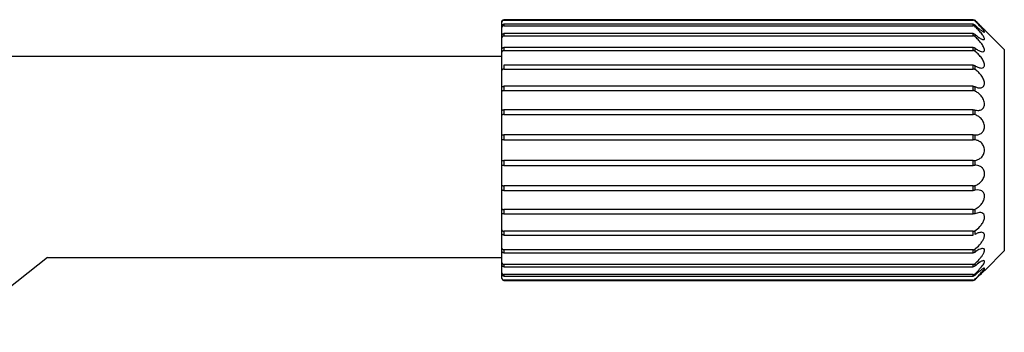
# Paper-space layout '_Superior' of a CAD drawing. Header units: millimetres. Extents: x -50 to 1200, y -1808 to 138.
# Tile 27 of 27: x 1102 to 1200, y -27 to 4. Entities that reach past the tile are written whole.
import ezdxf

# ---------------------------------------------------------------- set-up
doc = ezdxf.new("R2010")
doc.units = ezdxf.units.MM

psp = doc.layouts.new('_Superior')

# ---------------------------------------------------------------- linework, layer by layer
at = {"color": 7, "linetype": 'Continuous', "lineweight": 25}
for p, q in [((1149.928, -22.09), (1149.928, 3.414)), ((1196.845, 3.612), (1150.128, 3.612)), ((1150.128, 3.612), (1150.128, 3.565)), ((1150.128, 3.565), (1196.845, 3.565)), ((1196.845, 3.162), (1150.128, 3.162)), ((1150.128, 3.162), (1150.128, 3.021)), ((1150.128, 3.021), (1196.845, 3.021)), ((1196.845, 3.565), (1196.845, 3.612)), ((1196.845, 3.021), (1196.845, 3.162)), ((1196.986, 3.554), (1196.986, 3.507)), ((1196.986, 3.105), (1196.986, 2.965)), ((1196.845, 2.231), (1150.128, 2.231)), ((1150.128, 2.231), (1150.128, 2.002)), ((1150.128, 2.002), (1196.845, 2.002)), ((1196.845, 2.002), (1196.845, 2.231)), ((1196.986, 2.178), (1196.986, 1.951)), ((1199.928, 0.653), (1197.961, 2.62)), ((1077.025, 0), (1149.928, 0)), ((1150.128, 0.855), (1150.128, 0.547)), ((1196.845, 0.855), (1150.128, 0.855)), ((1150.128, 0.547), (1196.845, 0.547)), ((1196.845, 0.547), (1196.845, 0.855)), ((1196.986, 0.809), (1196.986, 0.503)), ((1199.928, 0.653), (1199.928, -19.347)), ((1150.128, -0.913), (1150.128, -1.289)), ((1196.845, -0.913), (1150.128, -0.913)), ((1196.845, -1.289), (1196.845, -0.913)), ((1196.986, -0.952), (1196.986, -1.325)), ((1150.128, -1.289), (1196.845, -1.289)), ((1150.128, -3.005), (1150.128, -3.434)), ((1196.845, -3.005), (1150.128, -3.005)), ((1150.128, -3.434), (1196.845, -3.434)), ((1196.845, -3.434), (1196.845, -3.005)), ((1196.986, -3.034), (1196.986, -3.46)), ((1196.845, -5.341), (1150.128, -5.341)), ((1150.128, -5.341), (1150.128, -5.806)), ((1150.128, -5.806), (1196.845, -5.806)), ((1196.845, -5.806), (1196.845, -5.341)), ((1196.986, -5.36), (1196.986, -5.821)), ((1150.128, -7.831), (1150.128, -8.314)), ((1196.845, -7.831), (1150.128, -7.831)), ((1196.845, -8.314), (1196.845, -7.831)), ((1196.986, -7.838), (1196.986, -8.318)), ((1150.128, -8.314), (1196.845, -8.314)), ((1196.845, -10.379), (1150.128, -10.379)), ((1150.128, -10.379), (1150.128, -10.862)), ((1196.845, -10.862), (1196.845, -10.379)), ((1196.986, -10.375), (1196.986, -10.855)), ((1150.128, -10.862), (1196.845, -10.862)), ((1196.845, -12.887), (1150.128, -12.887)), ((1150.128, -12.887), (1150.128, -13.352)), ((1150.128, -13.352), (1196.845, -13.352)), ((1196.845, -13.352), (1196.845, -12.887)), ((1196.986, -12.872), (1196.986, -13.333)), ((1197.287, -13.288), (1196.986, -13.333)), ((1196.845, -15.259), (1150.128, -15.259)), ((1150.128, -15.259), (1150.128, -15.688)), ((1196.845, -15.688), (1196.845, -15.259)), ((1196.986, -15.233), (1196.986, -15.659)), ((1197.472, -15.536), (1196.986, -15.659)), ((1150.128, -15.688), (1196.845, -15.688)), ((1196.845, -17.404), (1150.128, -17.404)), ((1150.128, -17.404), (1150.128, -17.78)), ((1196.845, -17.78), (1196.845, -17.404)), ((1196.986, -17.369), (1196.986, -17.742)), ((1150.128, -17.78), (1196.845, -17.78)), ((1196.845, -19.24), (1150.128, -19.24)), ((1150.128, -19.24), (1150.128, -19.548)), ((1150.128, -19.548), (1196.845, -19.548)), ((1196.845, -19.548), (1196.845, -19.24)), ((1196.986, -19.196), (1196.986, -19.502)), ((1199.928, -19.347), (1198.019, -21.255)), ((1104.708, -20), (683.923, -354.507)), ((1104.705, -20), (1149.928, -20)), ((1196.845, -20.695), (1150.128, -20.695)), ((1150.128, -20.695), (1150.128, -20.924)), ((1150.128, -20.924), (1196.845, -20.924)), ((1196.845, -20.924), (1196.845, -20.695)), ((1196.986, -20.644), (1196.986, -20.872)), ((1196.845, -21.714), (1150.128, -21.714)), ((1150.128, -21.714), (1150.128, -21.855)), ((1150.128, -21.855), (1196.845, -21.855)), ((1196.845, -22.258), (1150.128, -22.258)), ((1150.128, -22.258), (1150.128, -22.29)), ((1150.128, -22.289), (1196.845, -22.289)), ((1196.845, -22.29), (1150.128, -22.29)), ((1196.845, -21.855), (1196.845, -21.714)), ((1196.845, -22.29), (1196.845, -22.258)), ((1196.986, -22.23), (1196.985, -22.232)), ((1196.986, -21.659), (1196.986, -21.799)), ((1196.986, -22.2), (1196.986, -22.23))]:
    psp.add_line(p, q, dxfattribs=at)
for centre, start, end in [((1150.128, -22.09), 180, 270), ((1150.127, -22.089), 180.128, 270.12743), ((1196.845, -22.088), 269.97807, 314.84159), ((1196.845, -22.09), 270, 314.55586)]:
    psp.add_arc(centre, 0.2, start, end, dxfattribs=at)
for points, knots in [([(1149.928, 3.414), (1149.931, 3.44), (1149.937, 3.491), (1149.983, 3.557), (1150.049, 3.603), (1150.101, 3.609), (1150.128, 3.612)], [0, 0, 0, 0, 0.2495817, 0.499712, 0.748963, 1, 1, 1, 1]), ([(1150.128, 3.565), (1150.101, 3.562), (1150.049, 3.555), (1149.982, 3.51), (1149.937, 3.443), (1149.931, 3.391), (1149.928, 3.365)], [0, 0, 0, 0, 0.251555, 0.500273, 0.749851, 1, 1, 1, 1]), ([(1149.928, 2.973), (1149.931, 2.997), (1149.937, 3.045), (1149.983, 3.108), (1150.049, 3.153), (1150.101, 3.159), (1150.128, 3.162)], [0, 0, 0, 0, 0.249582, 0.499712, 0.748963, 1, 1, 1, 1]), ([(1150.128, 3.021), (1150.101, 3.018), (1150.049, 3.012), (1149.982, 2.969), (1149.937, 2.904), (1149.931, 2.853), (1149.928, 2.827)], [0, 0, 0, 0, 0.251555, 0.500273, 0.749851, 1, 1, 1, 1]), ([(1196.845, 3.612), (1196.858, 3.612), (1196.884, 3.61), (1196.922, 3.598), (1196.957, 3.58), (1196.976, 3.563), (1196.986, 3.554)], [0, 0, 0, 0, 0.25, 0.5, 0.75, 1, 1, 1, 1]), ([(1196.986, 3.507), (1196.976, 3.515), (1196.957, 3.533), (1196.922, 3.551), (1196.884, 3.563), (1196.858, 3.564), (1196.845, 3.565)], [0, 0, 0, 0, 0.25, 0.5, 0.75, 1, 1, 1, 1]), ([(1196.845, 3.162), (1196.858, 3.161), (1196.884, 3.16), (1196.922, 3.148), (1196.957, 3.131), (1196.976, 3.114), (1196.986, 3.105)], [0, 0, 0, 0, 0.25, 0.5, 0.75, 1, 1, 1, 1]), ([(1196.986, 2.965), (1196.976, 2.974), (1196.957, 2.99), (1196.922, 3.008), (1196.884, 3.019), (1196.858, 3.02), (1196.845, 3.021)], [0, 0, 0, 0, 0.25, 0.5, 0.75, 1, 1, 1, 1]), ([(1196.986, 3.554), (1197.095, 3.447), (1197.312, 3.232), (1197.621, 2.937), (1197.836, 2.735), (1197.944, 2.635), (1197.955, 2.625), (1197.961, 2.62)], [0, 0, 0, 0, 0.249138, 0.499207, 0.748939, 0.878839, 1, 1, 1, 1]), ([(1197.961, 2.62), (1197.955, 2.625), (1197.944, 2.635), (1197.836, 2.735), (1197.621, 2.937), (1197.313, 3.231), (1197.095, 3.446), (1196.986, 3.554)], [0, 0, 0, 0, 0.121161, 0.251116, 0.500432, 0.750186, 1, 1, 1, 1]), ([(1196.986, 3.105), (1197.095, 3.004), (1197.312, 2.801), (1197.62, 2.551), (1197.837, 2.403), (1197.942, 2.363), (1197.97, 2.382), (1197.942, 2.452), (1197.838, 2.601), (1197.621, 2.852), (1197.313, 3.178), (1197.095, 3.397), (1196.986, 3.507)], [0, 0, 0, 0, 0.124526, 0.249516, 0.374339, 0.439263, 0.499827, 0.560424, 0.625428, 0.750129, 0.87505, 1, 1, 1, 1]), ([(1196.986, 2.178), (1197.095, 2.087), (1197.312, 1.904), (1197.62, 1.707), (1197.837, 1.62), (1197.942, 1.637), (1197.97, 1.702), (1197.942, 1.813), (1197.838, 2.009), (1197.621, 2.297), (1197.313, 2.644), (1197.095, 2.858), (1196.986, 2.965)], [0, 0, 0, 0, 0.124526, 0.249516, 0.374339, 0.439263, 0.499827, 0.560424, 0.625428, 0.750129, 0.87505, 1, 1, 1, 1]), ([(1149.928, 2.058), (1149.931, 2.08), (1149.937, 2.123), (1149.983, 2.181), (1150.049, 2.222), (1150.101, 2.228), (1150.128, 2.231)], [0, 0, 0, 0, 0.249582, 0.499712, 0.748963, 1, 1, 1, 1]), ([(1150.128, 2.002), (1150.101, 1.999), (1150.049, 1.994), (1149.982, 1.954), (1149.937, 1.895), (1149.931, 1.846), (1149.928, 1.822)], [0, 0, 0, 0, 0.251555, 0.500273, 0.749851, 1, 1, 1, 1]), ([(1196.845, 2.231), (1196.858, 2.23), (1196.884, 2.229), (1196.922, 2.218), (1196.957, 2.202), (1196.976, 2.186), (1196.986, 2.178)], [0, 0, 0, 0, 0.25, 0.5, 0.75, 1, 1, 1, 1]), ([(1196.986, 1.951), (1196.976, 1.959), (1196.957, 1.974), (1196.922, 1.99), (1196.884, 2), (1196.858, 2.001), (1196.845, 2.002)], [0, 0, 0, 0, 0.25, 0.5, 0.75, 1, 1, 1, 1]), ([(1196.986, 0.809), (1197.095, 0.731), (1197.312, 0.574), (1197.62, 0.438), (1197.837, 0.416), (1197.942, 0.49), (1197.97, 0.596), (1197.942, 0.745), (1197.838, 0.98), (1197.621, 1.296), (1197.313, 1.649), (1197.095, 1.85), (1196.986, 1.951)], [0, 0, 0, 0, 0.124526, 0.249516, 0.374339, 0.439263, 0.499827, 0.560424, 0.625428, 0.750129, 0.87505, 1, 1, 1, 1]), ([(1149.928, 0.705), (1149.931, 0.723), (1149.937, 0.76), (1149.983, 0.811), (1150.049, 0.847), (1150.101, 0.852), (1150.128, 0.855)], [0, 0, 0, 0, 0.249582, 0.499712, 0.748963, 1, 1, 1, 1]), ([(1150.128, 0.547), (1150.101, 0.544), (1150.049, 0.54), (1149.982, 0.505), (1149.937, 0.453), (1149.931, 0.409), (1149.928, 0.387)], [0, 0, 0, 0, 0.2515548, 0.5002725, 0.7498514, 1, 1, 1, 1]), ([(1196.845, 0.855), (1196.858, 0.854), (1196.884, 0.853), (1196.922, 0.844), (1196.957, 0.829), (1196.976, 0.815), (1196.986, 0.809)], [0, 0, 0, 0, 0.25, 0.5, 0.75, 1, 1, 1, 1]), ([(1196.986, 0.503), (1196.976, 0.509), (1196.957, 0.522), (1196.922, 0.536), (1196.884, 0.545), (1196.858, 0.546), (1196.845, 0.547)], [0, 0, 0, 0, 0.25, 0.5, 0.75, 1, 1, 1, 1]), ([(1196.986, -0.952), (1197.095, -1.013), (1197.312, -1.136), (1197.62, -1.207), (1197.837, -1.164), (1197.942, -1.035), (1197.97, -0.891), (1197.942, -0.71), (1197.838, -0.445), (1197.621, -0.115), (1197.313, 0.231), (1197.095, 0.412), (1196.986, 0.503)], [0, 0, 0, 0, 0.124526, 0.249516, 0.374339, 0.439263, 0.499827, 0.560424, 0.625428, 0.750129, 0.87505, 1, 1, 1, 1]), ([(1196.845, -0.913), (1196.858, -0.914), (1196.884, -0.915), (1196.922, -0.923), (1196.957, -0.935), (1196.976, -0.946), (1196.986, -0.952)], [0, 0, 0, 0, 0.25, 0.5, 0.75, 1, 1, 1, 1]), ([(1150.128, -1.289), (1150.101, -1.291), (1150.049, -1.294), (1149.982, -1.322), (1149.937, -1.365), (1149.931, -1.403), (1149.928, -1.422)], [0, 0, 0, 0, 0.251555, 0.500273, 0.749851, 1, 1, 1, 1]), ([(1196.986, -1.325), (1196.976, -1.319), (1196.957, -1.308), (1196.922, -1.297), (1196.884, -1.29), (1196.858, -1.289), (1196.845, -1.289)], [0, 0, 0, 0, 0.25, 0.5, 0.75, 1, 1, 1, 1]), ([(1196.986, -3.034), (1197.095, -3.077), (1197.312, -3.163), (1197.62, -3.165), (1197.837, -3.058), (1197.942, -2.88), (1197.97, -2.703), (1197.942, -2.498), (1197.838, -2.213), (1197.621, -1.88), (1197.313, -1.555), (1197.095, -1.401), (1196.986, -1.325)], [0, 0, 0, 0, 0.124526, 0.249516, 0.374339, 0.439263, 0.499827, 0.560424, 0.625428, 0.750129, 0.87505, 1, 1, 1, 1]), ([(1149.928, -3.093), (1149.931, -3.083), (1149.937, -3.064), (1149.983, -3.033), (1150.049, -3.01), (1150.101, -3.007), (1150.128, -3.005)], [0, 0, 0, 0, 0.249582, 0.499712, 0.748963, 1, 1, 1, 1]), ([(1150.128, -3.434), (1150.101, -3.435), (1150.049, -3.438), (1149.982, -3.458), (1149.937, -3.49), (1149.931, -3.52), (1149.928, -3.535)], [0, 0, 0, 0, 0.251555, 0.500273, 0.749851, 1, 1, 1, 1]), ([(1196.845, -3.005), (1196.858, -3.006), (1196.884, -3.006), (1196.922, -3.012), (1196.957, -3.021), (1196.976, -3.03), (1196.986, -3.034)], [0, 0, 0, 0, 0.25, 0.5, 0.75, 1, 1, 1, 1]), ([(1196.986, -3.46), (1196.976, -3.456), (1196.957, -3.448), (1196.922, -3.44), (1196.884, -3.435), (1196.858, -3.434), (1196.845, -3.434)], [0, 0, 0, 0, 0.25, 0.5, 0.75, 1, 1, 1, 1]), ([(1196.986, -5.36), (1197.095, -5.382), (1197.312, -5.427), (1197.62, -5.36), (1197.837, -5.194), (1197.942, -4.973), (1197.97, -4.771), (1197.942, -4.549), (1197.838, -4.254), (1197.621, -3.932), (1197.313, -3.64), (1197.095, -3.52), (1196.986, -3.46)], [0, 0, 0, 0, 0.124526, 0.249516, 0.374339, 0.439263, 0.499827, 0.560424, 0.625428, 0.750129, 0.87505, 1, 1, 1, 1]), ([(1149.928, -5.392), (1149.931, -5.387), (1149.937, -5.378), (1149.983, -5.359), (1150.049, -5.344), (1150.101, -5.342), (1150.128, -5.341)], [0, 0, 0, 0, 0.249582, 0.499712, 0.748963, 1, 1, 1, 1]), ([(1150.128, -5.806), (1150.101, -5.807), (1150.049, -5.808), (1149.982, -5.82), (1149.937, -5.84), (1149.931, -5.861), (1149.928, -5.872)], [0, 0, 0, 0, 0.251555, 0.500273, 0.749851, 1, 1, 1, 1]), ([(1196.845, -5.341), (1196.858, -5.341), (1196.884, -5.342), (1196.922, -5.346), (1196.957, -5.352), (1196.976, -5.357), (1196.986, -5.36)], [0, 0, 0, 0, 0.25, 0.5, 0.75, 1, 1, 1, 1]), ([(1196.986, -5.821), (1196.976, -5.819), (1196.957, -5.814), (1196.922, -5.81), (1196.884, -5.806), (1196.858, -5.806), (1196.845, -5.806)], [0, 0, 0, 0, 0.25, 0.5, 0.75, 1, 1, 1, 1]), ([(1196.986, -7.838), (1197.095, -7.839), (1197.312, -7.841), (1197.62, -7.708), (1197.837, -7.489), (1197.942, -7.235), (1197.97, -7.014), (1197.942, -6.784), (1197.838, -6.492), (1197.621, -6.193), (1197.313, -5.944), (1197.095, -5.862), (1196.986, -5.821)], [0, 0, 0, 0, 0.124526, 0.249516, 0.374339, 0.439263, 0.499827, 0.560424, 0.625428, 0.750129, 0.87505, 1, 1, 1, 1]), ([(1149.928, -7.843), (1149.931, -7.843), (1149.937, -7.844), (1149.983, -7.838), (1150.049, -7.832), (1150.101, -7.831), (1150.128, -7.831)], [0, 0, 0, 0, 0.249582, 0.499712, 0.748963, 1, 1, 1, 1]), ([(1196.845, -7.831), (1196.858, -7.831), (1196.884, -7.831), (1196.922, -7.833), (1196.957, -7.835), (1196.976, -7.837), (1196.986, -7.838)], [0, 0, 0, 0, 0.25, 0.5, 0.75, 1, 1, 1, 1]), ([(1150.128, -8.314), (1150.101, -8.314), (1150.049, -8.315), (1149.982, -8.318), (1149.937, -8.325), (1149.931, -8.336), (1149.928, -8.342)], [0, 0, 0, 0, 0.251555, 0.500273, 0.749851, 1, 1, 1, 1]), ([(1196.986, -8.318), (1196.976, -8.318), (1196.957, -8.316), (1196.922, -8.315), (1196.884, -8.314), (1196.858, -8.314), (1196.845, -8.314)], [0, 0, 0, 0, 0.25, 0.5, 0.75, 1, 1, 1, 1]), ([(1196.986, -10.375), (1197.095, -10.355), (1197.312, -10.314), (1197.62, -10.12), (1197.837, -9.856), (1197.942, -9.577), (1197.97, -9.347), (1197.942, -9.117), (1197.838, -8.839), (1197.621, -8.574), (1197.313, -8.379), (1197.095, -8.339), (1196.986, -8.318)], [0, 0, 0, 0, 0.1245256, 0.2495162, 0.3743393, 0.4392628, 0.4998269, 0.5604242, 0.625428, 0.750129, 0.8750495, 1, 1, 1, 1]), ([(1149.928, -10.351), (1149.931, -10.357), (1149.937, -10.368), (1149.983, -10.376), (1150.049, -10.379), (1150.101, -10.379), (1150.128, -10.379)], [0, 0, 0, 0, 0.249582, 0.499712, 0.748963, 1, 1, 1, 1]), ([(1196.845, -10.379), (1196.858, -10.379), (1196.884, -10.379), (1196.922, -10.378), (1196.957, -10.377), (1196.976, -10.375), (1196.986, -10.375)], [0, 0, 0, 0, 0.25, 0.5, 0.75, 1, 1, 1, 1]), ([(1149.931, -10.85), (1149.93, -10.85), (1149.928, -10.85), (1149.928, -10.85), (1149.928, -10.85)], [0, 0, 0, 0, 0.560731, 1, 1, 1, 1]), ([(1150.128, -10.862), (1150.105, -10.862), (1150.058, -10.861), (1149.998, -10.856), (1149.951, -10.851), (1149.938, -10.85), (1149.931, -10.85)], [0, 0, 0, 0, 0.251554, 0.50022, 0.750106, 1, 1, 1, 1]), ([(1196.986, -10.855), (1196.976, -10.856), (1196.957, -10.858), (1196.922, -10.86), (1196.884, -10.862), (1196.858, -10.862), (1196.845, -10.862)], [0, 0, 0, 0, 0.25, 0.5, 0.75, 1, 1, 1, 1]), ([(1197.089, -10.85), (1197.07, -10.85), (1197.036, -10.85), (1197.001, -10.854), (1196.986, -10.855)], [0, 0, 0, 0, 0.559639, 1, 1, 1, 1]), ([(1196.986, -12.872), (1197.091, -12.833), (1197.3, -12.755), (1197.597, -12.523), (1197.811, -12.245), (1197.924, -11.972), (1197.966, -11.752), (1197.957, -11.534), (1197.9, -11.342), (1197.803, -11.179), (1197.643, -11.011), (1197.4, -10.877), (1197.193, -10.859), (1197.089, -10.85)], [0, 0, 0, 0, 0.124477, 0.249422, 0.374242, 0.439569, 0.499806, 0.561063, 0.625221, 0.684217, 0.750637, 0.875526, 1, 1, 1, 1]), ([(1149.928, -12.822), (1149.931, -12.832), (1149.937, -12.853), (1149.983, -12.873), (1150.049, -12.885), (1150.101, -12.886), (1150.128, -12.887)], [0, 0, 0, 0, 0.249582, 0.499712, 0.748963, 1, 1, 1, 1]), ([(1150.128, -13.352), (1150.101, -13.351), (1150.049, -13.349), (1149.982, -13.334), (1149.937, -13.316), (1149.931, -13.306), (1149.928, -13.301)], [0, 0, 0, 0, 0.251555, 0.500273, 0.749851, 1, 1, 1, 1]), ([(1196.845, -12.887), (1196.858, -12.887), (1196.884, -12.887), (1196.922, -12.884), (1196.957, -12.879), (1196.976, -12.874), (1196.986, -12.872)], [0, 0, 0, 0, 0.25, 0.5, 0.75, 1, 1, 1, 1]), ([(1196.986, -13.333), (1196.976, -13.336), (1196.957, -13.342), (1196.922, -13.347), (1196.884, -13.351), (1196.858, -13.352), (1196.845, -13.352)], [0, 0, 0, 0, 0.25, 0.5, 0.75, 1, 1, 1, 1]), ([(1196.986, -15.233), (1197.099, -15.17), (1197.291, -15.063), (1197.575, -14.806), (1197.768, -14.551), (1197.887, -14.304), (1197.944, -14.125), (1197.967, -13.943), (1197.949, -13.764), (1197.891, -13.604), (1197.777, -13.449), (1197.575, -13.316), (1197.39, -13.299), (1197.287, -13.288)], [0, 0, 0, 0, 0.146728, 0.24941, 0.38738, 0.446305, 0.49953, 0.558949, 0.619026, 0.682121, 0.75028, 0.859936, 1, 1, 1, 1]), ([(1149.928, -15.158), (1149.931, -15.173), (1149.937, -15.203), (1149.983, -15.235), (1150.049, -15.256), (1150.101, -15.258), (1150.128, -15.259)], [0, 0, 0, 0, 0.249582, 0.499712, 0.748963, 1, 1, 1, 1]), ([(1150.128, -15.688), (1150.101, -15.686), (1150.049, -15.683), (1149.982, -15.66), (1149.937, -15.629), (1149.931, -15.61), (1149.928, -15.6)], [0, 0, 0, 0, 0.251555, 0.500273, 0.749851, 1, 1, 1, 1]), ([(1196.845, -15.259), (1196.858, -15.259), (1196.884, -15.259), (1196.922, -15.253), (1196.957, -15.245), (1196.976, -15.237), (1196.986, -15.233)], [0, 0, 0, 0, 0.25, 0.5, 0.75, 1, 1, 1, 1]), ([(1196.986, -15.659), (1196.976, -15.663), (1196.957, -15.672), (1196.922, -15.681), (1196.884, -15.687), (1196.858, -15.688), (1196.845, -15.688)], [0, 0, 0, 0, 0.25, 0.5, 0.75, 1, 1, 1, 1]), ([(1196.986, -17.369), (1197.163, -17.238), (1197.429, -17.041), (1197.736, -16.649), (1197.887, -16.367), (1197.952, -16.137), (1197.967, -15.974), (1197.944, -15.83), (1197.869, -15.677), (1197.711, -15.558), (1197.552, -15.543), (1197.472, -15.536)], [0, 0, 0, 0, 0.248501, 0.373567, 0.498689, 0.562725, 0.6241, 0.685344, 0.749954, 0.875015, 1, 1, 1, 1]), ([(1149.928, -17.271), (1149.931, -17.29), (1149.937, -17.328), (1149.983, -17.371), (1150.049, -17.399), (1150.101, -17.403), (1150.128, -17.404)], [0, 0, 0, 0, 0.249582, 0.499712, 0.748963, 1, 1, 1, 1]), ([(1196.845, -17.404), (1196.858, -17.404), (1196.884, -17.403), (1196.922, -17.396), (1196.957, -17.385), (1196.976, -17.374), (1196.986, -17.369)], [0, 0, 0, 0, 0.25, 0.5, 0.75, 1, 1, 1, 1]), ([(1196.986, -19.196), (1197.148, -19.058), (1197.398, -18.845), (1197.684, -18.484), (1197.836, -18.239), (1197.917, -18.049), (1197.956, -17.906), (1197.965, -17.78), (1197.938, -17.647), (1197.837, -17.529), (1197.707, -17.514), (1197.636, -17.506)], [0, 0, 0, 0, 0.24851, 0.385696, 0.498699, 0.565202, 0.62813, 0.689106, 0.749911, 0.864217, 1, 1, 1, 1]), ([(1197.636, -17.506), (1197.534, -17.519), (1197.329, -17.544), (1197.101, -17.676), (1196.986, -17.742)], [0, 0, 0, 0, 0.499942, 1, 1, 1, 1]), ([(1150.128, -17.78), (1150.101, -17.778), (1150.049, -17.774), (1149.982, -17.743), (1149.937, -17.702), (1149.931, -17.673), (1149.928, -17.659)], [0, 0, 0, 0, 0.251555, 0.500273, 0.749851, 1, 1, 1, 1]), ([(1149.928, -19.08), (1149.931, -19.102), (1149.937, -19.146), (1149.983, -19.198), (1150.049, -19.233), (1150.101, -19.238), (1150.128, -19.24)], [0, 0, 0, 0, 0.249582, 0.499712, 0.748963, 1, 1, 1, 1]), ([(1150.128, -19.548), (1150.101, -19.546), (1150.049, -19.54), (1149.982, -19.504), (1149.937, -19.453), (1149.931, -19.417), (1149.928, -19.398)], [0, 0, 0, 0, 0.251555, 0.500273, 0.749851, 1, 1, 1, 1]), ([(1196.845, -19.24), (1196.858, -19.239), (1196.884, -19.238), (1196.922, -19.229), (1196.957, -19.216), (1196.976, -19.202), (1196.986, -19.196)], [0, 0, 0, 0, 0.25, 0.5, 0.75, 1, 1, 1, 1]), ([(1196.986, -19.502), (1196.976, -19.509), (1196.957, -19.522), (1196.922, -19.537), (1196.884, -19.546), (1196.858, -19.547), (1196.845, -19.548)], [0, 0, 0, 0, 0.25, 0.5, 0.75, 1, 1, 1, 1]), ([(1196.986, -20.644), (1197.133, -20.507), (1197.36, -20.294), (1197.627, -19.972), (1197.806, -19.719), (1197.912, -19.517), (1197.955, -19.372), (1197.967, -19.255), (1197.922, -19.144), (1197.825, -19.13), (1197.773, -19.123)], [0, 0, 0, 0, 0.248577, 0.385258, 0.499206, 0.630971, 0.691459, 0.749749, 0.867413, 1, 1, 1, 1]), ([(1197.773, -19.123), (1197.723, -19.128), (1197.612, -19.14), (1197.348, -19.248), (1197.128, -19.402), (1196.986, -19.502)], [0, 0, 0, 0, 0.22839, 0.501351, 1, 1, 1, 1]), ([(1149.928, -20.515), (1149.931, -20.539), (1149.937, -20.588), (1149.983, -20.647), (1150.049, -20.687), (1150.101, -20.692), (1150.128, -20.695)], [0, 0, 0, 0, 0.249582, 0.499712, 0.748963, 1, 1, 1, 1]), ([(1196.986, -21.659), (1197.119, -21.527), (1197.385, -21.264), (1197.695, -20.899), (1197.879, -20.631), (1197.961, -20.461), (1197.968, -20.344), (1197.907, -20.331), (1197.876, -20.324)], [0, 0, 0, 0, 0.248862, 0.498662, 0.632166, 0.749396, 0.871548, 1, 1, 1, 1]), ([(1197.876, -20.324), (1197.827, -20.333), (1197.719, -20.352), (1197.417, -20.519), (1197.155, -20.733), (1196.986, -20.872)], [0, 0, 0, 0, 0.225553, 0.501185, 1, 1, 1, 1]), ([(1150.128, -20.924), (1150.101, -20.921), (1150.049, -20.915), (1149.982, -20.874), (1149.937, -20.816), (1149.931, -20.773), (1149.928, -20.751)], [0, 0, 0, 0, 0.251555, 0.500273, 0.749851, 1, 1, 1, 1]), ([(1149.928, -21.52), (1149.931, -21.546), (1149.937, -21.598), (1149.983, -21.662), (1150.049, -21.705), (1150.101, -21.711), (1150.128, -21.714)], [0, 0, 0, 0, 0.249582, 0.499712, 0.748963, 1, 1, 1, 1]), ([(1196.845, -20.695), (1196.858, -20.694), (1196.884, -20.693), (1196.922, -20.683), (1196.957, -20.667), (1196.976, -20.652), (1196.986, -20.644)], [0, 0, 0, 0, 0.25, 0.5, 0.75, 1, 1, 1, 1]), ([(1196.986, -20.872), (1196.976, -20.879), (1196.957, -20.895), (1196.922, -20.911), (1196.884, -20.922), (1196.858, -20.923), (1196.845, -20.924)], [0, 0, 0, 0, 0.25, 0.5, 0.75, 1, 1, 1, 1]), ([(1196.986, -22.2), (1197.107, -22.079), (1197.348, -21.836), (1197.634, -21.53), (1197.818, -21.314), (1197.922, -21.178), (1197.974, -21.082), (1197.951, -21.07), (1197.939, -21.064)], [0, 0, 0, 0, 0.248815, 0.49851, 0.632407, 0.749571, 0.875981, 1, 1, 1, 1]), ([(1197.939, -21.064), (1197.922, -21.067), (1197.886, -21.075), (1197.76, -21.147), (1197.555, -21.295), (1197.277, -21.526), (1197.083, -21.708), (1196.986, -21.799)], [0, 0, 0, 0, 0.1195265, 0.2507934, 0.5004217, 0.7500869, 1, 1, 1, 1]), ([(1196.986, -22.23), (1197.104, -22.115), (1197.341, -21.884), (1197.669, -21.575), (1197.892, -21.37), (1198.002, -21.271), (1198.013, -21.26), (1198.019, -21.255)], [0, 0, 0, 0, 0.249034, 0.499048, 0.748777, 0.874623, 1, 1, 1, 1]), ([(1198.019, -21.255), (1198.014, -21.26), (1198.002, -21.271), (1197.893, -21.37), (1197.67, -21.574), (1197.341, -21.884), (1197.105, -22.115), (1196.986, -22.23)], [0, 0, 0, 0, 0.124975, 0.250867, 0.500388, 0.749838, 1, 1, 1, 1]), ([(1150.128, -21.855), (1150.101, -21.852), (1150.049, -21.846), (1149.982, -21.801), (1149.937, -21.738), (1149.931, -21.69), (1149.928, -21.666)], [0, 0, 0, 0, 0.2515548, 0.5002725, 0.7498514, 1, 1, 1, 1]), ([(1149.928, -22.058), (1149.931, -22.084), (1149.937, -22.137), (1149.983, -22.203), (1150.049, -22.249), (1150.101, -22.255), (1150.128, -22.258)], [0, 0, 0, 0, 0.249582, 0.499712, 0.748963, 1, 1, 1, 1]), ([(1196.845, -21.714), (1196.858, -21.713), (1196.884, -21.712), (1196.922, -21.701), (1196.957, -21.683), (1196.976, -21.667), (1196.986, -21.659)], [0, 0, 0, 0, 0.25, 0.5, 0.75, 1, 1, 1, 1]), ([(1196.986, -21.799), (1196.976, -21.807), (1196.957, -21.824), (1196.922, -21.841), (1196.884, -21.853), (1196.858, -21.854), (1196.845, -21.855)], [0, 0, 0, 0, 0.25, 0.5, 0.75, 1, 1, 1, 1]), ([(1196.845, -22.258), (1196.858, -22.257), (1196.884, -22.256), (1196.922, -22.244), (1196.957, -22.226), (1196.976, -22.208), (1196.986, -22.2)], [0, 0, 0, 0, 0.25, 0.5, 0.75, 1, 1, 1, 1])]:
    psp.add_open_spline(points, degree=3, knots=knots, dxfattribs=at)

doc.saveas('drawing.dxf')
